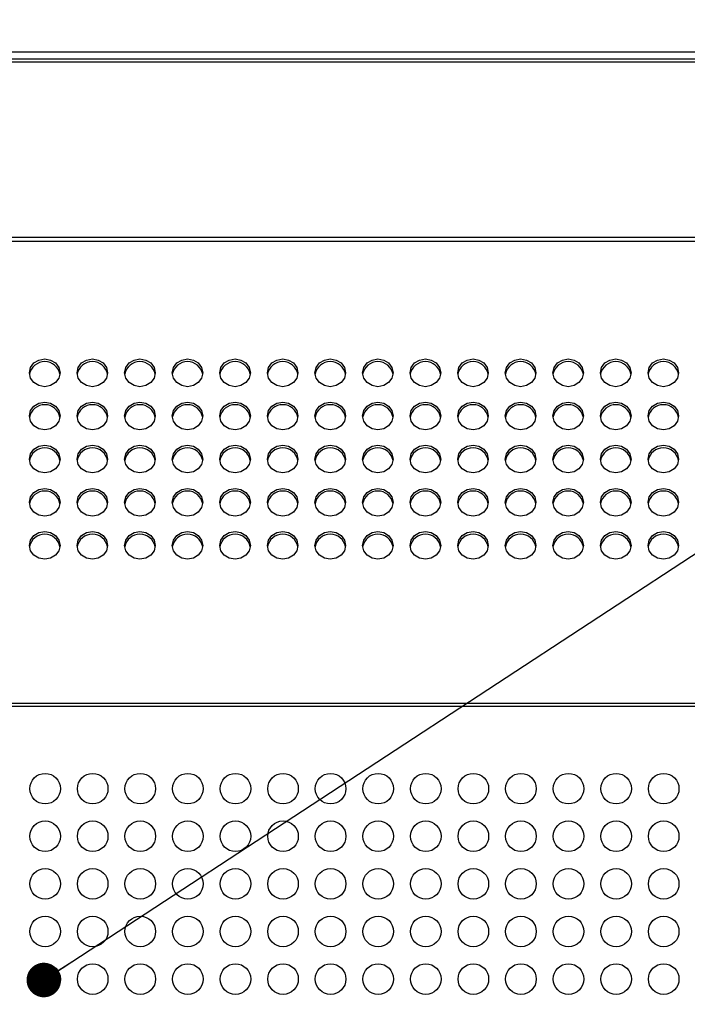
# Model space of a CAD drawing. Header units: millimetres. Extents: x 19 to 844, y 7 to 552.
# Tile 42 of 81: x 273 to 292, y 256 to 285. Entities that reach past the tile are written whole.
import ezdxf

# ---------------------------------------------------------------- set-up
doc = ezdxf.new("R2010")
doc.units = ezdxf.units.MM
doc.styles.add('SLDTEXTSTYLE2', font='GOTHIC.TTF', dxfattribs={"width": 0.913})
doc.styles.get("Standard").update_dxf_attribs({"font": 'GOTHIC.TTF'})
doc.dimstyles.new('SLDDIMSTYLE5', dxfattribs={"dimtxt": 3.175, "dimasz": 3.175, "dimexe": 0, "dimexo": 0.0625, "dimgap": 0.79375, "dimtad": 0, "dimtih": 1, "dimtoh": 1, "dimdec": 0, "dimlfac": 5, "dimrnd": 1e-09, "dimzin": 12, "dimdsep": 46, "dimtxsty": 'SLDTEXTSTYLE2', "dimsah": 1, "dimcen": 0.09, "dimadec": 0, "dimazin": 3, "dimtfac": 1, "dimtdec": 0, "dimtofl": 0, "dimtmove": 0, "dimatfit": 3, "dimfxl": 1, "dimfrac": 2, "dimtolj": 1, "dimtzin": 12, "dimarcsym": 0})
doc.dimstyles.new('SLDDIMSTYLE6', dxfattribs={"dimtxt": 0.18, "dimasz": 1.016, "dimexe": 0, "dimexo": 0.0625, "dimgap": 0, "dimtad": 0, "dimtih": 1, "dimtoh": 1, "dimdec": 0, "dimrnd": 1e-09, "dimzin": 0, "dimdsep": 46, "dimtxsty": 'STANDARD', "dimblk1": 'DOT', "dimblk2": 'DOT', "dimsah": 1, "dimcen": 0.09, "dimadec": 0, "dimazin": 0, "dimtfac": 1.016, "dimtdec": 0, "dimtofl": 0, "dimtmove": 0, "dimatfit": 3, "dimldrblk": 'DOT', "dimfxl": 1, "dimfrac": 2, "dimtolj": 1, "dimtzin": 0, "dimarcsym": 0})

# ---------------------------------------------------------------- blocks, each defined once
blk = doc.blocks.new('_D_10')
at = {"color": 7, "linetype": 'Continuous', "lineweight": 18}
for p, q in [((269.982, 316.342), (269.014, 316.342)), ((269.014, 316.342), (269.014, 311.301)), ((275.846, 316.342), (276.814, 316.342)), ((276.814, 316.342), (276.814, 311.301)), ((252.794, 239.176), (252.794, 314.944)), ((292.794, 239.176), (292.794, 314.944)), ((252.794, 311.769), (266.23, 311.769)), ((292.794, 311.769), (279.598, 311.769)), ((269.014, 311.301), (269.982, 311.301)), ((276.814, 311.301), (275.846, 311.301))]:
    blk.add_line(p, q, dxfattribs=at)
for points in [[(252.794, 311.769), (255.969, 311.261), (255.969, 312.277)], [(292.794, 311.769), (289.619, 312.277), (289.619, 311.261)]]:
    blk.add_solid(points, dxfattribs=at)
at = {"color": 7, "linetype": 'Continuous', "lineweight": 18, "char_height": 3.175, "attachment_point": 1, "style": 'SLDTEXTSTYLE2'}
for s, insert in [('7.9', (269.982, 315.357)), ('200', (269.395, 310.607))]:
    blk.add_mtext(s, dxfattribs=dict(at, insert=insert))
blk = doc.blocks.new('_Dot')
at = {"color": 0, "linetype": 'ByBlock', "lineweight": -2}
blk.add_line((-0.5, 0), (-1, 0), dxfattribs=at)
at = {"color": 0, "linetype": 'ByBlock', "const_width": 0.5}
blk.add_lwpolyline([(-0.25, 0, 1), (0.25, 0, 1)], format="xyb", close=True, dxfattribs=at)

msp = doc.modelspace()

# ---------------------------------------------------------------- linework, layer by layer
at = {"color": 7, "linetype": 'Continuous', "lineweight": 25}
for p, q in [((386.414, 283.769), (159.174, 283.769)), ((159.174, 283.569), (386.414, 283.569)), ((373.174, 283.47), (176.414, 283.469)), ((374.027, 278.314), (175.561, 278.313)), ((374.027, 278.198), (175.561, 278.198)), ((374.027, 264.611), (175.561, 264.611)), ((374.027, 264.526), (175.561, 264.526))]:
    msp.add_line(p, q, dxfattribs=at)
at = {"color": 7, "linetype": 'Continuous', "lineweight": 25, "flags": 128}
for points in [[(273.474, 273.929), (273.302, 273.96), (273.156, 274.049), (273.058, 274.181), (273.024, 274.337), (273.058, 274.493), (273.156, 274.626), (273.302, 274.714), (273.474, 274.745), (273.646, 274.714), (273.792, 274.626), (273.89, 274.493), (273.924, 274.337), (273.89, 274.181), (273.792, 274.049), (273.646, 273.96), (273.474, 273.929)], [(274.874, 273.929), (274.702, 273.96), (274.556, 274.049), (274.458, 274.181), (274.424, 274.337), (274.458, 274.493), (274.556, 274.626), (274.702, 274.714), (274.874, 274.745), (275.046, 274.714), (275.192, 274.626), (275.29, 274.493), (275.324, 274.337), (275.29, 274.181), (275.192, 274.049), (275.046, 273.96), (274.874, 273.929)], [(276.274, 273.929), (276.102, 273.96), (275.956, 274.049), (275.858, 274.181), (275.824, 274.337), (275.858, 274.493), (275.956, 274.626), (276.102, 274.714), (276.274, 274.745), (276.446, 274.714), (276.592, 274.626), (276.69, 274.493), (276.724, 274.337), (276.69, 274.181), (276.592, 274.049), (276.446, 273.96), (276.274, 273.929)], [(277.674, 273.929), (277.502, 273.96), (277.356, 274.049), (277.258, 274.181), (277.224, 274.337), (277.258, 274.493), (277.356, 274.626), (277.502, 274.714), (277.674, 274.745), (277.846, 274.714), (277.992, 274.626), (278.09, 274.493), (278.124, 274.337), (278.09, 274.181), (277.992, 274.049), (277.846, 273.96), (277.674, 273.929)], [(279.074, 273.929), (278.902, 273.96), (278.756, 274.049), (278.658, 274.181), (278.624, 274.337), (278.658, 274.493), (278.756, 274.626), (278.902, 274.714), (279.074, 274.745), (279.246, 274.714), (279.392, 274.626), (279.49, 274.493), (279.524, 274.337), (279.49, 274.181), (279.392, 274.049), (279.246, 273.96), (279.074, 273.929)], [(280.474, 273.929), (280.302, 273.96), (280.156, 274.049), (280.058, 274.181), (280.024, 274.337), (280.058, 274.493), (280.156, 274.626), (280.302, 274.714), (280.474, 274.745), (280.646, 274.714), (280.792, 274.626), (280.89, 274.493), (280.924, 274.337), (280.89, 274.181), (280.792, 274.049), (280.646, 273.96), (280.474, 273.929)], [(281.874, 273.929), (281.702, 273.96), (281.556, 274.049), (281.458, 274.181), (281.424, 274.337), (281.458, 274.493), (281.556, 274.626), (281.702, 274.714), (281.874, 274.745), (282.046, 274.714), (282.192, 274.626), (282.29, 274.493), (282.324, 274.337), (282.29, 274.181), (282.192, 274.049), (282.046, 273.96), (281.874, 273.929)], [(283.274, 273.929), (283.102, 273.96), (282.956, 274.049), (282.858, 274.181), (282.824, 274.337), (282.858, 274.493), (282.956, 274.626), (283.102, 274.714), (283.274, 274.745), (283.446, 274.714), (283.592, 274.626), (283.69, 274.493), (283.724, 274.337), (283.69, 274.181), (283.592, 274.049), (283.446, 273.96), (283.274, 273.929)], [(284.674, 273.929), (284.502, 273.96), (284.356, 274.049), (284.258, 274.181), (284.224, 274.337), (284.258, 274.493), (284.356, 274.626), (284.502, 274.714), (284.674, 274.745), (284.846, 274.714), (284.992, 274.626), (285.09, 274.493), (285.124, 274.337), (285.09, 274.181), (284.992, 274.049), (284.846, 273.96), (284.674, 273.929)], [(286.074, 273.929), (285.902, 273.96), (285.756, 274.049), (285.658, 274.181), (285.624, 274.337), (285.658, 274.493), (285.756, 274.626), (285.902, 274.714), (286.074, 274.745), (286.246, 274.714), (286.392, 274.626), (286.49, 274.493), (286.524, 274.337), (286.49, 274.181), (286.392, 274.049), (286.246, 273.96), (286.074, 273.929)], [(287.474, 273.929), (287.302, 273.96), (287.156, 274.049), (287.058, 274.181), (287.024, 274.337), (287.058, 274.493), (287.156, 274.626), (287.302, 274.714), (287.474, 274.745), (287.646, 274.714), (287.792, 274.626), (287.89, 274.493), (287.924, 274.337), (287.89, 274.181), (287.792, 274.049), (287.646, 273.96), (287.474, 273.929)], [(288.874, 273.929), (288.702, 273.96), (288.556, 274.049), (288.458, 274.181), (288.424, 274.337), (288.458, 274.493), (288.556, 274.626), (288.702, 274.714), (288.874, 274.745), (289.046, 274.714), (289.192, 274.626), (289.29, 274.493), (289.324, 274.337), (289.29, 274.181), (289.192, 274.049), (289.046, 273.96), (288.874, 273.929)], [(290.274, 273.929), (290.102, 273.96), (289.956, 274.049), (289.858, 274.181), (289.824, 274.337), (289.858, 274.493), (289.956, 274.626), (290.102, 274.714), (290.274, 274.745), (290.446, 274.714), (290.592, 274.626), (290.69, 274.493), (290.724, 274.337), (290.69, 274.181), (290.592, 274.049), (290.446, 273.96), (290.274, 273.929)], [(291.674, 273.929), (291.502, 273.96), (291.356, 274.049), (291.258, 274.181), (291.224, 274.337), (291.258, 274.493), (291.356, 274.626), (291.502, 274.714), (291.674, 274.745), (291.846, 274.714), (291.992, 274.626), (292.09, 274.493), (292.124, 274.337), (292.09, 274.181), (291.992, 274.049), (291.846, 273.96), (291.674, 273.929)], [(273.474, 272.66), (273.302, 272.692), (273.156, 272.78), (273.058, 272.912), (273.024, 273.068), (273.058, 273.224), (273.156, 273.357), (273.302, 273.445), (273.474, 273.476), (273.646, 273.445), (273.792, 273.357), (273.89, 273.224), (273.924, 273.068), (273.89, 272.912), (273.792, 272.78), (273.646, 272.692), (273.474, 272.66)], [(274.874, 272.66), (274.702, 272.692), (274.556, 272.78), (274.458, 272.912), (274.424, 273.068), (274.458, 273.224), (274.556, 273.357), (274.702, 273.445), (274.874, 273.476), (275.046, 273.445), (275.192, 273.357), (275.29, 273.224), (275.324, 273.068), (275.29, 272.912), (275.192, 272.78), (275.046, 272.692), (274.874, 272.66)], [(276.274, 272.66), (276.102, 272.692), (275.956, 272.78), (275.858, 272.912), (275.824, 273.068), (275.858, 273.224), (275.956, 273.357), (276.102, 273.445), (276.274, 273.476), (276.446, 273.445), (276.592, 273.357), (276.69, 273.224), (276.724, 273.068), (276.69, 272.912), (276.592, 272.78), (276.446, 272.692), (276.274, 272.66)], [(277.674, 272.66), (277.502, 272.692), (277.356, 272.78), (277.258, 272.912), (277.224, 273.068), (277.258, 273.224), (277.356, 273.357), (277.502, 273.445), (277.674, 273.476), (277.846, 273.445), (277.992, 273.357), (278.09, 273.224), (278.124, 273.068), (278.09, 272.912), (277.992, 272.78), (277.846, 272.692), (277.674, 272.66)], [(279.074, 272.66), (278.902, 272.692), (278.756, 272.78), (278.658, 272.912), (278.624, 273.068), (278.658, 273.224), (278.756, 273.357), (278.902, 273.445), (279.074, 273.476), (279.246, 273.445), (279.392, 273.357), (279.49, 273.224), (279.524, 273.068), (279.49, 272.912), (279.392, 272.78), (279.246, 272.692), (279.074, 272.66)], [(280.474, 272.66), (280.302, 272.692), (280.156, 272.78), (280.058, 272.912), (280.024, 273.068), (280.058, 273.224), (280.156, 273.357), (280.302, 273.445), (280.474, 273.476), (280.646, 273.445), (280.792, 273.357), (280.89, 273.224), (280.924, 273.068), (280.89, 272.912), (280.792, 272.78), (280.646, 272.692), (280.474, 272.66)], [(281.874, 272.66), (281.702, 272.692), (281.556, 272.78), (281.458, 272.912), (281.424, 273.068), (281.458, 273.224), (281.556, 273.357), (281.702, 273.445), (281.874, 273.476), (282.046, 273.445), (282.192, 273.357), (282.29, 273.224), (282.324, 273.068), (282.29, 272.912), (282.192, 272.78), (282.046, 272.692), (281.874, 272.66)], [(283.274, 272.66), (283.102, 272.692), (282.956, 272.78), (282.858, 272.912), (282.824, 273.068), (282.858, 273.224), (282.956, 273.357), (283.102, 273.445), (283.274, 273.476), (283.446, 273.445), (283.592, 273.357), (283.69, 273.224), (283.724, 273.068), (283.69, 272.912), (283.592, 272.78), (283.446, 272.692), (283.274, 272.66)], [(284.674, 272.66), (284.502, 272.692), (284.356, 272.78), (284.258, 272.912), (284.224, 273.068), (284.258, 273.224), (284.356, 273.357), (284.502, 273.445), (284.674, 273.476), (284.846, 273.445), (284.992, 273.357), (285.09, 273.224), (285.124, 273.068), (285.09, 272.912), (284.992, 272.78), (284.846, 272.692), (284.674, 272.66)], [(286.074, 272.66), (285.902, 272.692), (285.756, 272.78), (285.658, 272.912), (285.624, 273.068), (285.658, 273.224), (285.756, 273.357), (285.902, 273.445), (286.074, 273.476), (286.246, 273.445), (286.392, 273.357), (286.49, 273.224), (286.524, 273.068), (286.49, 272.912), (286.392, 272.78), (286.246, 272.692), (286.074, 272.66)], [(287.474, 272.66), (287.302, 272.692), (287.156, 272.78), (287.058, 272.912), (287.024, 273.068), (287.058, 273.224), (287.156, 273.357), (287.302, 273.445), (287.474, 273.476), (287.646, 273.445), (287.792, 273.357), (287.89, 273.224), (287.924, 273.068), (287.89, 272.912), (287.792, 272.78), (287.646, 272.692), (287.474, 272.66)], [(288.874, 272.66), (288.702, 272.692), (288.556, 272.78), (288.458, 272.912), (288.424, 273.068), (288.458, 273.224), (288.556, 273.357), (288.702, 273.445), (288.874, 273.476), (289.046, 273.445), (289.192, 273.357), (289.29, 273.224), (289.324, 273.068), (289.29, 272.912), (289.192, 272.78), (289.046, 272.692), (288.874, 272.66)], [(290.274, 272.66), (290.102, 272.692), (289.956, 272.78), (289.858, 272.912), (289.824, 273.068), (289.858, 273.224), (289.956, 273.357), (290.102, 273.445), (290.274, 273.476), (290.446, 273.445), (290.592, 273.357), (290.69, 273.224), (290.724, 273.068), (290.69, 272.912), (290.592, 272.78), (290.446, 272.692), (290.274, 272.66)], [(291.674, 272.66), (291.502, 272.692), (291.356, 272.78), (291.258, 272.912), (291.224, 273.068), (291.258, 273.224), (291.356, 273.357), (291.502, 273.445), (291.674, 273.476), (291.846, 273.445), (291.992, 273.357), (292.09, 273.224), (292.124, 273.068), (292.09, 272.912), (291.992, 272.78), (291.846, 272.692), (291.674, 272.66)], [(273.474, 271.392), (273.302, 271.423), (273.156, 271.511), (273.058, 271.643), (273.024, 271.799), (273.058, 271.956), (273.156, 272.088), (273.302, 272.176), (273.474, 272.207), (273.646, 272.176), (273.792, 272.088), (273.89, 271.956), (273.924, 271.799), (273.89, 271.643), (273.792, 271.511), (273.646, 271.423), (273.474, 271.392)], [(274.874, 271.392), (274.702, 271.423), (274.556, 271.511), (274.458, 271.643), (274.424, 271.799), (274.458, 271.956), (274.556, 272.088), (274.702, 272.176), (274.874, 272.207), (275.046, 272.176), (275.192, 272.088), (275.29, 271.956), (275.324, 271.799), (275.29, 271.643), (275.192, 271.511), (275.046, 271.423), (274.874, 271.392)], [(276.274, 271.392), (276.102, 271.423), (275.956, 271.511), (275.858, 271.643), (275.824, 271.799), (275.858, 271.956), (275.956, 272.088), (276.102, 272.176), (276.274, 272.207), (276.446, 272.176), (276.592, 272.088), (276.69, 271.956), (276.724, 271.799), (276.69, 271.643), (276.592, 271.511), (276.446, 271.423), (276.274, 271.392)], [(277.674, 271.392), (277.502, 271.423), (277.356, 271.511), (277.258, 271.643), (277.224, 271.799), (277.258, 271.956), (277.356, 272.088), (277.502, 272.176), (277.674, 272.207), (277.846, 272.176), (277.992, 272.088), (278.09, 271.956), (278.124, 271.799), (278.09, 271.643), (277.992, 271.511), (277.846, 271.423), (277.674, 271.392)], [(279.074, 271.392), (278.902, 271.423), (278.756, 271.511), (278.658, 271.643), (278.624, 271.799), (278.658, 271.956), (278.756, 272.088), (278.902, 272.176), (279.074, 272.207), (279.246, 272.176), (279.392, 272.088), (279.49, 271.956), (279.524, 271.799), (279.49, 271.643), (279.392, 271.511), (279.246, 271.423), (279.074, 271.392)], [(280.474, 271.392), (280.302, 271.423), (280.156, 271.511), (280.058, 271.643), (280.024, 271.799), (280.058, 271.956), (280.156, 272.088), (280.302, 272.176), (280.474, 272.207), (280.646, 272.176), (280.792, 272.088), (280.89, 271.956), (280.924, 271.799), (280.89, 271.643), (280.792, 271.511), (280.646, 271.423), (280.474, 271.392)], [(281.874, 271.392), (281.702, 271.423), (281.556, 271.511), (281.458, 271.643), (281.424, 271.799), (281.458, 271.956), (281.556, 272.088), (281.702, 272.176), (281.874, 272.207), (282.046, 272.176), (282.192, 272.088), (282.29, 271.956), (282.324, 271.799), (282.29, 271.643), (282.192, 271.511), (282.046, 271.423), (281.874, 271.392)], [(283.274, 271.392), (283.102, 271.423), (282.956, 271.511), (282.858, 271.643), (282.824, 271.799), (282.858, 271.956), (282.956, 272.088), (283.102, 272.176), (283.274, 272.207), (283.446, 272.176), (283.592, 272.088), (283.69, 271.956), (283.724, 271.799), (283.69, 271.643), (283.592, 271.511), (283.446, 271.423), (283.274, 271.392)], [(284.674, 271.392), (284.502, 271.423), (284.356, 271.511), (284.258, 271.643), (284.224, 271.799), (284.258, 271.956), (284.356, 272.088), (284.502, 272.176), (284.674, 272.207), (284.846, 272.176), (284.992, 272.088), (285.09, 271.956), (285.124, 271.799), (285.09, 271.643), (284.992, 271.511), (284.846, 271.423), (284.674, 271.392)], [(286.074, 271.392), (285.902, 271.423), (285.756, 271.511), (285.658, 271.643), (285.624, 271.799), (285.658, 271.956), (285.756, 272.088), (285.902, 272.176), (286.074, 272.207), (286.246, 272.176), (286.392, 272.088), (286.49, 271.956), (286.524, 271.799), (286.49, 271.643), (286.392, 271.511), (286.246, 271.423), (286.074, 271.392)], [(287.474, 271.392), (287.302, 271.423), (287.156, 271.511), (287.058, 271.643), (287.024, 271.799), (287.058, 271.956), (287.156, 272.088), (287.302, 272.176), (287.474, 272.207), (287.646, 272.176), (287.792, 272.088), (287.89, 271.956), (287.924, 271.799), (287.89, 271.643), (287.792, 271.511), (287.646, 271.423), (287.474, 271.392)], [(288.874, 271.392), (288.702, 271.423), (288.556, 271.511), (288.458, 271.643), (288.424, 271.799), (288.458, 271.956), (288.556, 272.088), (288.702, 272.176), (288.874, 272.207), (289.046, 272.176), (289.192, 272.088), (289.29, 271.956), (289.324, 271.799), (289.29, 271.643), (289.192, 271.511), (289.046, 271.423), (288.874, 271.392)], [(290.274, 271.392), (290.102, 271.423), (289.956, 271.511), (289.858, 271.643), (289.824, 271.799), (289.858, 271.956), (289.956, 272.088), (290.102, 272.176), (290.274, 272.207), (290.446, 272.176), (290.592, 272.088), (290.69, 271.956), (290.724, 271.799), (290.69, 271.643), (290.592, 271.511), (290.446, 271.423), (290.274, 271.392)], [(291.674, 271.392), (291.502, 271.423), (291.356, 271.511), (291.258, 271.643), (291.224, 271.799), (291.258, 271.956), (291.356, 272.088), (291.502, 272.176), (291.674, 272.207), (291.846, 272.176), (291.992, 272.088), (292.09, 271.956), (292.124, 271.799), (292.09, 271.643), (291.992, 271.511), (291.846, 271.423), (291.674, 271.392)], [(273.474, 270.123), (273.302, 270.154), (273.156, 270.242), (273.058, 270.375), (273.024, 270.531), (273.058, 270.687), (273.156, 270.819), (273.302, 270.907), (273.474, 270.938), (273.646, 270.907), (273.792, 270.819), (273.89, 270.687), (273.924, 270.531), (273.89, 270.375), (273.792, 270.242), (273.646, 270.154), (273.474, 270.123)], [(274.874, 270.123), (274.702, 270.154), (274.556, 270.242), (274.458, 270.375), (274.424, 270.531), (274.458, 270.687), (274.556, 270.819), (274.702, 270.907), (274.874, 270.938), (275.046, 270.907), (275.192, 270.819), (275.29, 270.687), (275.324, 270.531), (275.29, 270.375), (275.192, 270.242), (275.046, 270.154), (274.874, 270.123)], [(276.274, 270.123), (276.102, 270.154), (275.956, 270.242), (275.858, 270.375), (275.824, 270.531), (275.858, 270.687), (275.956, 270.819), (276.102, 270.907), (276.274, 270.938), (276.446, 270.907), (276.592, 270.819), (276.69, 270.687), (276.724, 270.531), (276.69, 270.375), (276.592, 270.242), (276.446, 270.154), (276.274, 270.123)], [(277.674, 270.123), (277.502, 270.154), (277.356, 270.242), (277.258, 270.375), (277.224, 270.531), (277.258, 270.687), (277.356, 270.819), (277.502, 270.907), (277.674, 270.938), (277.846, 270.907), (277.992, 270.819), (278.09, 270.687), (278.124, 270.531), (278.09, 270.375), (277.992, 270.242), (277.846, 270.154), (277.674, 270.123)], [(279.074, 270.123), (278.902, 270.154), (278.756, 270.242), (278.658, 270.375), (278.624, 270.531), (278.658, 270.687), (278.756, 270.819), (278.902, 270.907), (279.074, 270.938), (279.246, 270.907), (279.392, 270.819), (279.49, 270.687), (279.524, 270.531), (279.49, 270.375), (279.392, 270.242), (279.246, 270.154), (279.074, 270.123)], [(280.474, 270.123), (280.302, 270.154), (280.156, 270.242), (280.058, 270.375), (280.024, 270.531), (280.058, 270.687), (280.156, 270.819), (280.302, 270.907), (280.474, 270.938), (280.646, 270.907), (280.792, 270.819), (280.89, 270.687), (280.924, 270.531), (280.89, 270.375), (280.792, 270.242), (280.646, 270.154), (280.474, 270.123)], [(281.874, 270.123), (281.702, 270.154), (281.556, 270.242), (281.458, 270.375), (281.424, 270.531), (281.458, 270.687), (281.556, 270.819), (281.702, 270.907), (281.874, 270.938), (282.046, 270.907), (282.192, 270.819), (282.29, 270.687), (282.324, 270.531), (282.29, 270.375), (282.192, 270.242), (282.046, 270.154), (281.874, 270.123)], [(283.274, 270.123), (283.102, 270.154), (282.956, 270.242), (282.858, 270.375), (282.824, 270.531), (282.858, 270.687), (282.956, 270.819), (283.102, 270.907), (283.274, 270.938), (283.446, 270.907), (283.592, 270.819), (283.69, 270.687), (283.724, 270.531), (283.69, 270.375), (283.592, 270.242), (283.446, 270.154), (283.274, 270.123)], [(284.674, 270.123), (284.502, 270.154), (284.356, 270.242), (284.258, 270.375), (284.224, 270.531), (284.258, 270.687), (284.356, 270.819), (284.502, 270.907), (284.674, 270.938), (284.846, 270.907), (284.992, 270.819), (285.09, 270.687), (285.124, 270.531), (285.09, 270.375), (284.992, 270.242), (284.846, 270.154), (284.674, 270.123)], [(286.074, 270.123), (285.902, 270.154), (285.756, 270.242), (285.658, 270.375), (285.624, 270.531), (285.658, 270.687), (285.756, 270.819), (285.902, 270.907), (286.074, 270.938), (286.246, 270.907), (286.392, 270.819), (286.49, 270.687), (286.524, 270.531), (286.49, 270.375), (286.392, 270.242), (286.246, 270.154), (286.074, 270.123)], [(287.474, 270.123), (287.302, 270.154), (287.156, 270.242), (287.058, 270.375), (287.024, 270.531), (287.058, 270.687), (287.156, 270.819), (287.302, 270.907), (287.474, 270.938), (287.646, 270.907), (287.792, 270.819), (287.89, 270.687), (287.924, 270.531), (287.89, 270.375), (287.792, 270.242), (287.646, 270.154), (287.474, 270.123)], [(288.874, 270.123), (288.702, 270.154), (288.556, 270.242), (288.458, 270.375), (288.424, 270.531), (288.458, 270.687), (288.556, 270.819), (288.702, 270.907), (288.874, 270.938), (289.046, 270.907), (289.192, 270.819), (289.29, 270.687), (289.324, 270.531), (289.29, 270.375), (289.192, 270.242), (289.046, 270.154), (288.874, 270.123)], [(290.274, 270.123), (290.102, 270.154), (289.956, 270.242), (289.858, 270.375), (289.824, 270.531), (289.858, 270.687), (289.956, 270.819), (290.102, 270.907), (290.274, 270.938), (290.446, 270.907), (290.592, 270.819), (290.69, 270.687), (290.724, 270.531), (290.69, 270.375), (290.592, 270.242), (290.446, 270.154), (290.274, 270.123)], [(291.674, 270.123), (291.502, 270.154), (291.356, 270.242), (291.258, 270.375), (291.224, 270.531), (291.258, 270.687), (291.356, 270.819), (291.502, 270.907), (291.674, 270.938), (291.846, 270.907), (291.992, 270.819), (292.09, 270.687), (292.124, 270.531), (292.09, 270.375), (291.992, 270.242), (291.846, 270.154), (291.674, 270.123)], [(273.474, 268.854), (273.302, 268.885), (273.156, 268.973), (273.058, 269.106), (273.024, 269.262), (273.058, 269.418), (273.156, 269.55), (273.302, 269.639), (273.474, 269.67), (273.646, 269.639), (273.792, 269.55), (273.89, 269.418), (273.924, 269.262), (273.89, 269.106), (273.792, 268.973), (273.646, 268.885), (273.474, 268.854)], [(274.874, 268.854), (274.702, 268.885), (274.556, 268.973), (274.458, 269.106), (274.424, 269.262), (274.458, 269.418), (274.556, 269.55), (274.702, 269.639), (274.874, 269.67), (275.046, 269.639), (275.192, 269.55), (275.29, 269.418), (275.324, 269.262), (275.29, 269.106), (275.192, 268.973), (275.046, 268.885), (274.874, 268.854)], [(276.274, 268.854), (276.102, 268.885), (275.956, 268.973), (275.858, 269.106), (275.824, 269.262), (275.858, 269.418), (275.956, 269.55), (276.102, 269.639), (276.274, 269.67), (276.446, 269.639), (276.592, 269.55), (276.69, 269.418), (276.724, 269.262), (276.69, 269.106), (276.592, 268.973), (276.446, 268.885), (276.274, 268.854)], [(277.674, 268.854), (277.502, 268.885), (277.356, 268.973), (277.258, 269.106), (277.224, 269.262), (277.258, 269.418), (277.356, 269.55), (277.502, 269.639), (277.674, 269.67), (277.846, 269.639), (277.992, 269.55), (278.09, 269.418), (278.124, 269.262), (278.09, 269.106), (277.992, 268.973), (277.846, 268.885), (277.674, 268.854)], [(279.074, 268.854), (278.902, 268.885), (278.756, 268.973), (278.658, 269.106), (278.624, 269.262), (278.658, 269.418), (278.756, 269.55), (278.902, 269.639), (279.074, 269.67), (279.246, 269.639), (279.392, 269.55), (279.49, 269.418), (279.524, 269.262), (279.49, 269.106), (279.392, 268.973), (279.246, 268.885), (279.074, 268.854)], [(280.474, 268.854), (280.302, 268.885), (280.156, 268.973), (280.058, 269.106), (280.024, 269.262), (280.058, 269.418), (280.156, 269.55), (280.302, 269.639), (280.474, 269.67), (280.646, 269.639), (280.792, 269.55), (280.89, 269.418), (280.924, 269.262), (280.89, 269.106), (280.792, 268.973), (280.646, 268.885), (280.474, 268.854)], [(281.874, 268.854), (281.702, 268.885), (281.556, 268.973), (281.458, 269.106), (281.424, 269.262), (281.458, 269.418), (281.556, 269.55), (281.702, 269.639), (281.874, 269.67), (282.046, 269.639), (282.192, 269.55), (282.29, 269.418), (282.324, 269.262), (282.29, 269.106), (282.192, 268.973), (282.046, 268.885), (281.874, 268.854)], [(283.274, 268.854), (283.102, 268.885), (282.956, 268.973), (282.858, 269.106), (282.824, 269.262), (282.858, 269.418), (282.956, 269.55), (283.102, 269.639), (283.274, 269.67), (283.446, 269.639), (283.592, 269.55), (283.69, 269.418), (283.724, 269.262), (283.69, 269.106), (283.592, 268.973), (283.446, 268.885), (283.274, 268.854)], [(284.674, 268.854), (284.502, 268.885), (284.356, 268.973), (284.258, 269.106), (284.224, 269.262), (284.258, 269.418), (284.356, 269.55), (284.502, 269.639), (284.674, 269.67), (284.846, 269.639), (284.992, 269.55), (285.09, 269.418), (285.124, 269.262), (285.09, 269.106), (284.992, 268.973), (284.846, 268.885), (284.674, 268.854)], [(286.074, 268.854), (285.902, 268.885), (285.756, 268.973), (285.658, 269.106), (285.624, 269.262), (285.658, 269.418), (285.756, 269.55), (285.902, 269.639), (286.074, 269.67), (286.246, 269.639), (286.392, 269.55), (286.49, 269.418), (286.524, 269.262), (286.49, 269.106), (286.392, 268.973), (286.246, 268.885), (286.074, 268.854)], [(287.474, 268.854), (287.302, 268.885), (287.156, 268.973), (287.058, 269.106), (287.024, 269.262), (287.058, 269.418), (287.156, 269.55), (287.302, 269.639), (287.474, 269.67), (287.646, 269.639), (287.792, 269.55), (287.89, 269.418), (287.924, 269.262), (287.89, 269.106), (287.792, 268.973), (287.646, 268.885), (287.474, 268.854)], [(288.874, 268.854), (288.702, 268.885), (288.556, 268.973), (288.458, 269.106), (288.424, 269.262), (288.458, 269.418), (288.556, 269.55), (288.702, 269.639), (288.874, 269.67), (289.046, 269.639), (289.192, 269.55), (289.29, 269.418), (289.324, 269.262), (289.29, 269.106), (289.192, 268.973), (289.046, 268.885), (288.874, 268.854)], [(290.274, 268.854), (290.102, 268.885), (289.956, 268.973), (289.858, 269.106), (289.824, 269.262), (289.858, 269.418), (289.956, 269.55), (290.102, 269.639), (290.274, 269.67), (290.446, 269.639), (290.592, 269.55), (290.69, 269.418), (290.724, 269.262), (290.69, 269.106), (290.592, 268.973), (290.446, 268.885), (290.274, 268.854)], [(291.674, 268.854), (291.502, 268.885), (291.356, 268.973), (291.258, 269.106), (291.224, 269.262), (291.258, 269.418), (291.356, 269.55), (291.502, 269.639), (291.674, 269.67), (291.846, 269.639), (291.992, 269.55), (292.09, 269.418), (292.124, 269.262), (292.09, 269.106), (291.992, 268.973), (291.846, 268.885), (291.674, 268.854)]]:
    msp.add_lwpolyline(points, dxfattribs=at)
at = {"color": 7, "linetype": 'Continuous', "lineweight": 25}
for centre in [(273.484, 262.106), (274.884, 262.106), (276.284, 262.106), (277.684, 262.106), (279.084, 262.106), (280.484, 262.106), (281.884, 262.106), (283.284, 262.106), (284.684, 262.106), (286.084, 262.106), (287.484, 262.106), (288.884, 262.106), (290.284, 262.106), (291.684, 262.106), (273.484, 260.706), (274.884, 260.706), (276.284, 260.706), (277.684, 260.706), (279.084, 260.706), (280.484, 260.706), (281.884, 260.706), (283.284, 260.706), (284.684, 260.706), (286.084, 260.706), (287.484, 260.706), (288.884, 260.706), (290.284, 260.706), (291.684, 260.706), (273.484, 259.306), (274.884, 259.306), (276.284, 259.306), (277.684, 259.306), (279.084, 259.306), (280.484, 259.306), (281.884, 259.306), (283.284, 259.306), (284.684, 259.306), (286.084, 259.306), (287.484, 259.306), (288.884, 259.306), (290.284, 259.306), (291.684, 259.306), (273.484, 257.906), (274.884, 257.906), (276.284, 257.906), (277.684, 257.906), (279.084, 257.906), (280.484, 257.906), (281.884, 257.906), (283.284, 257.906), (284.684, 257.906), (286.084, 257.906), (287.484, 257.906), (288.884, 257.906), (290.284, 257.906), (291.684, 257.906), (273.484, 256.506), (274.884, 256.506), (276.284, 256.506), (277.684, 256.506), (279.084, 256.506), (280.484, 256.506), (281.884, 256.506), (283.284, 256.506), (284.684, 256.506), (286.084, 256.506), (287.484, 256.506), (288.884, 256.506), (290.284, 256.506), (291.684, 256.506)]:
    msp.add_circle(centre, 0.45, dxfattribs=at)
for centre, start, end in [((273.474, 274.212), 10.4493, 169.5507), ((274.874, 274.212), 10.4493, 169.5507), ((276.274, 274.212), 10.4493, 169.5507), ((277.674, 274.212), 10.4493, 169.5507), ((279.074, 274.212), 10.449, 169.551), ((280.474, 274.212), 10.4487, 169.5513), ((281.874, 274.212), 10.4487, 169.5513), ((283.274, 274.212), 10.4484, 169.5516), ((284.674, 274.212), 10.4484, 169.5516), ((286.074, 274.212), 10.4485, 169.5515), ((287.474, 274.212), 10.4484, 169.5516), ((288.874, 274.212), 10.4484, 169.5516), ((290.274, 274.212), 10.4484, 169.5516), ((291.674, 274.212), 10.4484, 169.5516), ((273.474, 272.944), 10.4484, 169.5516), ((274.874, 272.944), 10.4484, 169.5516), ((276.274, 272.944), 10.4484, 169.5516), ((277.674, 272.944), 10.4484, 169.5516), ((279.074, 272.944), 10.4484, 169.5516), ((280.474, 272.944), 10.4484, 169.5516), ((281.874, 272.944), 10.4484, 169.5516), ((283.274, 272.944), 10.4484, 169.5516), ((284.674, 272.944), 10.4484, 169.5516), ((286.074, 272.944), 10.4484, 169.5516), ((287.474, 272.944), 10.4494, 169.5506), ((288.874, 272.944), 10.4493, 169.5507), ((290.274, 272.944), 10.4493, 169.5507), ((291.674, 272.944), 10.4493, 169.5507), ((273.474, 271.675), 10.4493, 169.5507), ((274.874, 271.675), 10.4493, 169.5507), ((276.274, 271.675), 10.4493, 169.5507), ((277.674, 271.675), 10.4493, 169.5507), ((279.074, 271.675), 10.4491, 169.5509), ((280.474, 271.675), 10.4487, 169.5513), ((281.874, 271.675), 10.4487, 169.5513), ((283.274, 271.675), 10.4484, 169.5516), ((284.674, 271.675), 10.4484, 169.5516), ((286.074, 271.675), 10.4485, 169.5515), ((287.474, 271.675), 10.4484, 169.5516), ((288.874, 271.675), 10.4484, 169.5516), ((290.274, 271.675), 10.4484, 169.5516), ((291.674, 271.675), 10.4484, 169.5516), ((273.474, 270.406), 10.4484, 169.5516), ((274.874, 270.406), 10.4484, 169.5516), ((276.274, 270.406), 10.4484, 169.5516), ((277.674, 270.406), 10.4484, 169.5516), ((279.074, 270.406), 10.4484, 169.5516), ((280.474, 270.406), 10.4484, 169.5516), ((281.874, 270.406), 10.4484, 169.5516), ((283.274, 270.406), 10.4484, 169.5516), ((284.674, 270.406), 10.4484, 169.5516), ((286.074, 270.406), 10.4484, 169.5516), ((287.474, 270.406), 10.4492, 169.5515), ((288.874, 270.406), 10.4493, 169.5507), ((290.274, 270.406), 10.4493, 169.5507), ((291.674, 270.406), 10.4493, 169.5507), ((273.474, 269.137), 10.4493, 169.5507), ((274.874, 269.137), 10.4493, 169.5507), ((276.274, 269.137), 10.4493, 169.5507), ((277.674, 269.137), 10.4494, 169.5506), ((279.074, 269.137), 10.4493, 169.5507), ((280.474, 269.137), 10.4487, 169.5513), ((281.874, 269.137), 10.4487, 169.5513), ((283.274, 269.137), 10.4487, 169.5513), ((284.674, 269.137), 10.4484, 169.5516), ((286.074, 269.137), 10.4484, 169.5516), ((287.474, 269.137), 10.4484, 169.5516), ((288.874, 269.137), 10.4484, 169.5516), ((290.274, 269.137), 10.4484, 169.5516), ((291.674, 269.137), 10.4484, 169.5516)]:
    msp.add_arc(centre, 0.455, start, end, dxfattribs=at)

# ---------------------------------------------------------------- dimensions: what is measured, and where the dimension line sits
at = {"color": 7, "linetype": 'Continuous', "lineweight": 18}
dim = msp.add_linear_dim(base=(292.794, 311.769), p1=(252.794, 237.906), p2=(292.794, 237.906), angle=0, dimstyle='SLDDIMSTYLE5', dxfattribs=at)
dim.commit()
dim.dimension.update_dxf_attribs({"geometry": '_D_10', "text_midpoint": (272.914, 311.769), "dimtype": 160})

# ---------------------------------------------------------------- leaders
at = {"color": 7, "linetype": 'Continuous', "lineweight": 0}
msp.add_leader([(273.446, 256.478), (336.395, 297.677), (339.57, 297.677)], dimstyle='SLDDIMSTYLE6', dxfattribs=at)

doc.saveas('drawing.dxf')
